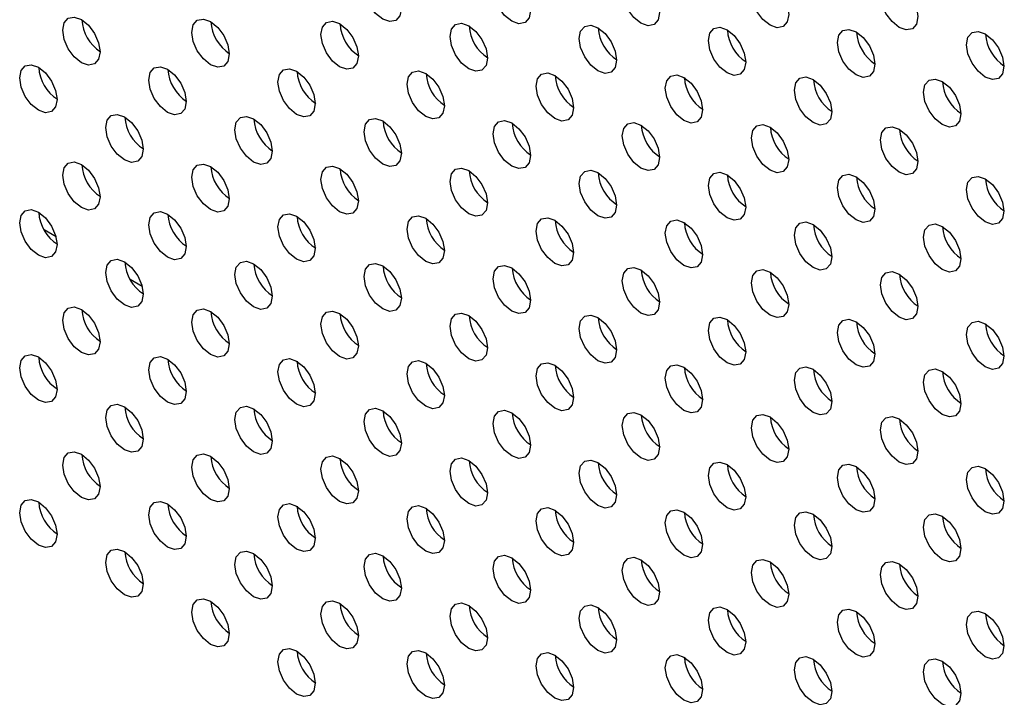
# Model space of a CAD drawing. Header units: millimetres. Extents: x 0 to 844, y -2 to 552.
# Tile 129 of 151: x 645.78 to 650.22, y 453.84 to 456.89. Entities that reach past the tile are written whole.
import ezdxf

# ---------------------------------------------------------------- set-up
doc = ezdxf.new("R2010")
doc.units = ezdxf.units.MM

msp = doc.modelspace()

# ---------------------------------------------------------------- linework, layer by layer
at = {"color": 7, "linetype": 'Continuous', "lineweight": 25}
for p, q in [((645.9464, 455.911), (645.8922, 455.9423)), ((646.3343, 455.687), (646.2801, 455.7183))]:
    msp.add_line(p, q, dxfattribs=at)
at = {"color": 7, "linetype": 'Continuous', "lineweight": 25, "flags": 128}
for points in [[(647.3342, 457.0384), (647.3406, 457.0719), (647.3589, 457.0929), (647.3862, 457.0983), (647.4184, 457.0871), (647.4506, 457.0611), (647.4779, 457.0242), (647.4962, 456.9821), (647.5026, 456.9412), (647.4962, 456.9077), (647.4779, 456.8867), (647.4506, 456.8814), (647.4184, 456.8926), (647.3862, 456.9186), (647.3589, 456.9555), (647.3406, 456.9975), (647.3342, 457.0384)], [(647.9161, 457.0292), (647.9225, 457.0627), (647.9407, 457.0837), (647.968, 457.089), (648.0002, 457.0778), (648.0325, 457.0518), (648.0598, 457.015), (648.078, 456.9729), (648.0844, 456.932), (648.078, 456.8985), (648.0598, 456.8775), (648.0325, 456.8722), (648.0002, 456.8834), (647.968, 456.9094), (647.9407, 456.9462), (647.9225, 456.9883), (647.9161, 457.0292)], [(648.498, 457.0199), (648.5044, 457.0534), (648.5226, 457.0744), (648.5499, 457.0797), (648.5821, 457.0685), (648.6144, 457.0425), (648.6417, 457.0057), (648.6599, 456.9636), (648.6663, 456.9227), (648.6599, 456.8892), (648.6417, 456.8682), (648.6144, 456.8629), (648.5821, 456.8741), (648.5499, 456.9001), (648.5226, 456.9369), (648.5044, 456.979), (648.498, 457.0199)], [(649.0798, 457.0107), (649.0862, 457.0442), (649.1045, 457.0652), (649.1318, 457.0705), (649.164, 457.0593), (649.1962, 457.0333), (649.2235, 456.9965), (649.2418, 456.9544), (649.2482, 456.9135), (649.2418, 456.88), (649.2235, 456.859), (649.1962, 456.8537), (649.164, 456.8649), (649.1318, 456.8909), (649.1045, 456.9277), (649.0862, 456.9698), (649.0798, 457.0107)], [(649.6617, 457.0014), (649.6681, 457.0349), (649.6864, 457.0559), (649.7137, 457.0612), (649.7459, 457.05), (649.7781, 457.024), (649.8054, 456.9872), (649.8237, 456.9451), (649.8301, 456.9042), (649.8237, 456.8707), (649.8054, 456.8497), (649.7781, 456.8444), (649.7459, 456.8556), (649.7137, 456.8816), (649.6864, 456.9184), (649.6681, 456.9605), (649.6617, 457.0014)], [(645.9765, 456.8423), (645.9829, 456.8758), (646.0011, 456.8968), (646.0284, 456.9021), (646.0607, 456.8909), (646.0929, 456.8649), (646.1202, 456.828), (646.1384, 456.786), (646.1448, 456.7451), (646.1384, 456.7116), (646.1202, 456.6906), (646.0929, 456.6852), (646.0607, 456.6964), (646.0284, 456.7224), (646.0011, 456.7593), (645.9829, 456.8014), (645.9765, 456.8423)], [(646.5584, 456.833), (646.5648, 456.8665), (646.583, 456.8875), (646.6103, 456.8928), (646.6425, 456.8816), (646.6748, 456.8556), (646.7021, 456.8188), (646.7203, 456.7767), (646.7267, 456.7358), (646.7203, 456.7023), (646.7021, 456.6813), (646.6748, 456.676), (646.6425, 456.6872), (646.6103, 456.7132), (646.583, 456.75), (646.5648, 456.7921), (646.5584, 456.833)], [(647.1402, 456.8238), (647.1466, 456.8573), (647.1649, 456.8783), (647.1922, 456.8836), (647.2244, 456.8724), (647.2566, 456.8464), (647.2839, 456.8095), (647.3022, 456.7675), (647.3086, 456.7266), (647.3022, 456.693), (647.2839, 456.672), (647.2566, 456.6667), (647.2244, 456.6779), (647.1922, 456.7039), (647.1649, 456.7408), (647.1466, 456.7829), (647.1402, 456.8238)], [(647.7221, 456.8145), (647.7285, 456.848), (647.7468, 456.869), (647.7741, 456.8743), (647.8063, 456.8631), (647.8385, 456.8371), (647.8658, 456.8003), (647.8841, 456.7582), (647.8905, 456.7173), (647.8841, 456.6838), (647.8658, 456.6628), (647.8385, 456.6575), (647.8063, 456.6687), (647.7741, 456.6947), (647.7468, 456.7315), (647.7285, 456.7736), (647.7221, 456.8145)], [(648.304, 456.8052), (648.3104, 456.8388), (648.3286, 456.8598), (648.3559, 456.8651), (648.3882, 456.8539), (648.4204, 456.8279), (648.4477, 456.791), (648.4659, 456.7489), (648.4724, 456.708), (648.4659, 456.6745), (648.4477, 456.6535), (648.4204, 456.6482), (648.3882, 456.6594), (648.3559, 456.6854), (648.3286, 456.7223), (648.3104, 456.7643), (648.304, 456.8052)], [(648.8859, 456.796), (648.8923, 456.8295), (648.9105, 456.8505), (648.9378, 456.8558), (648.9701, 456.8446), (649.0023, 456.8186), (649.0296, 456.7818), (649.0478, 456.7397), (649.0542, 456.6988), (649.0478, 456.6653), (649.0296, 456.6443), (649.0023, 456.639), (648.9701, 456.6502), (648.9378, 456.6762), (648.9105, 456.713), (648.8923, 456.7551), (648.8859, 456.796)], [(649.4677, 456.7867), (649.4741, 456.8202), (649.4924, 456.8412), (649.5197, 456.8466), (649.5519, 456.8354), (649.5841, 456.8094), (649.6115, 456.7725), (649.6297, 456.7304), (649.6361, 456.6895), (649.6297, 456.656), (649.6115, 456.635), (649.5841, 456.6297), (649.5519, 456.6409), (649.5197, 456.6669), (649.4924, 456.7038), (649.4741, 456.7458), (649.4677, 456.7867)], [(650.0496, 456.7775), (650.056, 456.811), (650.0743, 456.832), (650.1016, 456.8373), (650.1338, 456.8261), (650.166, 456.8001), (650.1933, 456.7633), (650.2116, 456.7212), (650.218, 456.6803), (650.2116, 456.6468), (650.1933, 456.6258), (650.166, 456.6205), (650.1338, 456.6317), (650.1016, 456.6577), (650.0743, 456.6945), (650.056, 456.7366), (650.0496, 456.7775)], [(645.7825, 456.6276), (645.7889, 456.6611), (645.8072, 456.6821), (645.8345, 456.6874), (645.8667, 456.6762), (645.8989, 456.6502), (645.9262, 456.6133), (645.9445, 456.5713), (645.9509, 456.5304), (645.9445, 456.4969), (645.9262, 456.4759), (645.8989, 456.4705), (645.8667, 456.4817), (645.8345, 456.5077), (645.8072, 456.5446), (645.7889, 456.5867), (645.7825, 456.6276)], [(646.3644, 456.6183), (646.3708, 456.6518), (646.389, 456.6728), (646.4164, 456.6781), (646.4486, 456.6669), (646.4808, 456.6409), (646.5081, 456.6041), (646.5264, 456.562), (646.5328, 456.5211), (646.5264, 456.4876), (646.5081, 456.4666), (646.4808, 456.4613), (646.4486, 456.4725), (646.4164, 456.4985), (646.389, 456.5353), (646.3708, 456.5774), (646.3644, 456.6183)], [(646.9463, 456.6091), (646.9527, 456.6426), (646.9709, 456.6636), (646.9982, 456.6689), (647.0305, 456.6577), (647.0627, 456.6317), (647.09, 456.5948), (647.1082, 456.5528), (647.1147, 456.5119), (647.1082, 456.4784), (647.09, 456.4573), (647.0627, 456.452), (647.0305, 456.4632), (646.9982, 456.4892), (646.9709, 456.5261), (646.9527, 456.5682), (646.9463, 456.6091)], [(647.5281, 456.5998), (647.5345, 456.6333), (647.5528, 456.6543), (647.5801, 456.6596), (647.6123, 456.6484), (647.6445, 456.6224), (647.6719, 456.5856), (647.6901, 456.5435), (647.6965, 456.5026), (647.6901, 456.4691), (647.6719, 456.4481), (647.6445, 456.4428), (647.6123, 456.454), (647.5801, 456.48), (647.5528, 456.5168), (647.5345, 456.5589), (647.5281, 456.5998)], [(648.11, 456.5906), (648.1164, 456.6241), (648.1347, 456.6451), (648.162, 456.6504), (648.1942, 456.6392), (648.2264, 456.6132), (648.2538, 456.5763), (648.272, 456.5343), (648.2784, 456.4933), (648.272, 456.4598), (648.2538, 456.4388), (648.2264, 456.4335), (648.1942, 456.4447), (648.162, 456.4707), (648.1347, 456.5076), (648.1164, 456.5496), (648.11, 456.5906)], [(648.6919, 456.5813), (648.6983, 456.6148), (648.7166, 456.6358), (648.7439, 456.6411), (648.7761, 456.6299), (648.8083, 456.6039), (648.8356, 456.5671), (648.8539, 456.525), (648.8603, 456.4841), (648.8539, 456.4506), (648.8356, 456.4296), (648.8083, 456.4243), (648.7761, 456.4355), (648.7439, 456.4615), (648.7166, 456.4983), (648.6983, 456.5404), (648.6919, 456.5813)], [(649.2738, 456.572), (649.2802, 456.6056), (649.2984, 456.6266), (649.3258, 456.6319), (649.358, 456.6207), (649.3902, 456.5947), (649.4175, 456.5578), (649.4358, 456.5157), (649.4422, 456.4748), (649.4358, 456.4413), (649.4175, 456.4203), (649.3902, 456.415), (649.358, 456.4262), (649.3258, 456.4522), (649.2984, 456.4891), (649.2802, 456.5311), (649.2738, 456.572)], [(649.8557, 456.5628), (649.8621, 456.5963), (649.8803, 456.6173), (649.9076, 456.6226), (649.9398, 456.6114), (649.9721, 456.5854), (649.9994, 456.5486), (650.0176, 456.5065), (650.024, 456.4656), (650.0176, 456.4321), (649.9994, 456.4111), (649.9721, 456.4058), (649.9398, 456.417), (649.9076, 456.443), (649.8803, 456.4798), (649.8621, 456.5219), (649.8557, 456.5628)], [(646.1704, 456.4036), (646.1768, 456.4371), (646.1951, 456.4581), (646.2224, 456.4634), (646.2546, 456.4522), (646.2868, 456.4262), (646.3142, 456.3894), (646.3324, 456.3473), (646.3388, 456.3064), (646.3324, 456.2729), (646.3142, 456.2519), (646.2868, 456.2466), (646.2546, 456.2578), (646.2224, 456.2838), (646.1951, 456.3206), (646.1768, 456.3627), (646.1704, 456.4036)], [(646.7523, 456.3944), (646.7587, 456.4279), (646.777, 456.4489), (646.8043, 456.4542), (646.8365, 456.443), (646.8687, 456.417), (646.896, 456.3802), (646.9143, 456.3381), (646.9207, 456.2972), (646.9143, 456.2637), (646.896, 456.2427), (646.8687, 456.2374), (646.8365, 456.2486), (646.8043, 456.2746), (646.777, 456.3114), (646.7587, 456.3535), (646.7523, 456.3944)], [(647.3342, 456.3851), (647.3406, 456.4186), (647.3589, 456.4396), (647.3862, 456.4449), (647.4184, 456.4337), (647.4506, 456.4077), (647.4779, 456.3709), (647.4962, 456.3288), (647.5026, 456.2879), (647.4962, 456.2544), (647.4779, 456.2334), (647.4506, 456.2281), (647.4184, 456.2393), (647.3862, 456.2653), (647.3589, 456.3021), (647.3406, 456.3442), (647.3342, 456.3851)], [(647.9161, 456.3759), (647.9225, 456.4094), (647.9407, 456.4304), (647.968, 456.4357), (648.0002, 456.4245), (648.0325, 456.3985), (648.0598, 456.3616), (648.078, 456.3196), (648.0844, 456.2787), (648.078, 456.2452), (648.0598, 456.2242), (648.0325, 456.2189), (648.0002, 456.2301), (647.968, 456.2561), (647.9407, 456.2929), (647.9225, 456.335), (647.9161, 456.3759)], [(648.498, 456.3666), (648.5044, 456.4001), (648.5226, 456.4211), (648.5499, 456.4264), (648.5821, 456.4152), (648.6144, 456.3892), (648.6417, 456.3524), (648.6599, 456.3103), (648.6663, 456.2694), (648.6599, 456.2359), (648.6417, 456.2149), (648.6144, 456.2096), (648.5821, 456.2208), (648.5499, 456.2468), (648.5226, 456.2836), (648.5044, 456.3257), (648.498, 456.3666)], [(649.0798, 456.3574), (649.0862, 456.3909), (649.1045, 456.4119), (649.1318, 456.4172), (649.164, 456.406), (649.1962, 456.38), (649.2235, 456.3431), (649.2418, 456.3011), (649.2482, 456.2602), (649.2418, 456.2267), (649.2235, 456.2057), (649.1962, 456.2003), (649.164, 456.2115), (649.1318, 456.2375), (649.1045, 456.2744), (649.0862, 456.3165), (649.0798, 456.3574)], [(649.6617, 456.3481), (649.6681, 456.3816), (649.6864, 456.4026), (649.7137, 456.4079), (649.7459, 456.3967), (649.7781, 456.3707), (649.8054, 456.3339), (649.8237, 456.2918), (649.8301, 456.2509), (649.8237, 456.2174), (649.8054, 456.1964), (649.7781, 456.1911), (649.7459, 456.2023), (649.7137, 456.2283), (649.6864, 456.2651), (649.6681, 456.3072), (649.6617, 456.3481)], [(645.9765, 456.1889), (645.9829, 456.2225), (646.0011, 456.2435), (646.0284, 456.2488), (646.0607, 456.2376), (646.0929, 456.2116), (646.1202, 456.1747), (646.1384, 456.1327), (646.1448, 456.0917), (646.1384, 456.0582), (646.1202, 456.0372), (646.0929, 456.0319), (646.0607, 456.0431), (646.0284, 456.0691), (646.0011, 456.106), (645.9829, 456.148), (645.9765, 456.1889)], [(646.5584, 456.1797), (646.5648, 456.2132), (646.583, 456.2342), (646.6103, 456.2395), (646.6425, 456.2283), (646.6748, 456.2023), (646.7021, 456.1655), (646.7203, 456.1234), (646.7267, 456.0825), (646.7203, 456.049), (646.7021, 456.028), (646.6748, 456.0227), (646.6425, 456.0339), (646.6103, 456.0599), (646.583, 456.0967), (646.5648, 456.1388), (646.5584, 456.1797)], [(647.1402, 456.1704), (647.1466, 456.2039), (647.1649, 456.2249), (647.1922, 456.2303), (647.2244, 456.2191), (647.2566, 456.1931), (647.2839, 456.1562), (647.3022, 456.1141), (647.3086, 456.0732), (647.3022, 456.0397), (647.2839, 456.0187), (647.2566, 456.0134), (647.2244, 456.0246), (647.1922, 456.0506), (647.1649, 456.0875), (647.1466, 456.1295), (647.1402, 456.1704)], [(647.7221, 456.1612), (647.7285, 456.1947), (647.7468, 456.2157), (647.7741, 456.221), (647.8063, 456.2098), (647.8385, 456.1838), (647.8658, 456.147), (647.8841, 456.1049), (647.8905, 456.064), (647.8841, 456.0305), (647.8658, 456.0095), (647.8385, 456.0042), (647.8063, 456.0154), (647.7741, 456.0414), (647.7468, 456.0782), (647.7285, 456.1203), (647.7221, 456.1612)], [(648.304, 456.1519), (648.3104, 456.1854), (648.3286, 456.2064), (648.3559, 456.2117), (648.3882, 456.2006), (648.4204, 456.1746), (648.4477, 456.1377), (648.4659, 456.0956), (648.4724, 456.0547), (648.4659, 456.0212), (648.4477, 456.0002), (648.4204, 455.9949), (648.3882, 456.0061), (648.3559, 456.0321), (648.3286, 456.069), (648.3104, 456.111), (648.304, 456.1519)], [(648.8859, 456.1427), (648.8923, 456.1762), (648.9105, 456.1972), (648.9378, 456.2025), (648.9701, 456.1913), (649.0023, 456.1653), (649.0296, 456.1284), (649.0478, 456.0864), (649.0542, 456.0455), (649.0478, 456.012), (649.0296, 455.991), (649.0023, 455.9857), (648.9701, 455.9969), (648.9378, 456.0228), (648.9105, 456.0597), (648.8923, 456.1018), (648.8859, 456.1427)], [(649.4677, 456.1334), (649.4741, 456.1669), (649.4924, 456.1879), (649.5197, 456.1932), (649.5519, 456.182), (649.5841, 456.156), (649.6115, 456.1192), (649.6297, 456.0771), (649.6361, 456.0362), (649.6297, 456.0027), (649.6115, 455.9817), (649.5841, 455.9764), (649.5519, 455.9876), (649.5197, 456.0136), (649.4924, 456.0504), (649.4741, 456.0925), (649.4677, 456.1334)], [(650.0496, 456.1242), (650.056, 456.1577), (650.0743, 456.1787), (650.1016, 456.184), (650.1338, 456.1728), (650.166, 456.1468), (650.1933, 456.1099), (650.2116, 456.0679), (650.218, 456.027), (650.2116, 455.9935), (650.1933, 455.9725), (650.166, 455.9671), (650.1338, 455.9783), (650.1016, 456.0043), (650.0743, 456.0412), (650.056, 456.0833), (650.0496, 456.1242)], [(645.7825, 455.9743), (645.7889, 456.0078), (645.8072, 456.0288), (645.8345, 456.0341), (645.8667, 456.0229), (645.8989, 455.9969), (645.9262, 455.96), (645.9445, 455.918), (645.9509, 455.8771), (645.9445, 455.8435), (645.9262, 455.8225), (645.8989, 455.8172), (645.8667, 455.8284), (645.8345, 455.8544), (645.8072, 455.8913), (645.7889, 455.9334), (645.7825, 455.9743)], [(646.3644, 455.965), (646.3708, 455.9985), (646.389, 456.0195), (646.4164, 456.0248), (646.4486, 456.0136), (646.4808, 455.9876), (646.5081, 455.9508), (646.5264, 455.9087), (646.5328, 455.8678), (646.5264, 455.8343), (646.5081, 455.8133), (646.4808, 455.808), (646.4486, 455.8192), (646.4164, 455.8452), (646.389, 455.882), (646.3708, 455.9241), (646.3644, 455.965)], [(646.9463, 455.9557), (646.9527, 455.9893), (646.9709, 456.0103), (646.9982, 456.0156), (647.0305, 456.0044), (647.0627, 455.9784), (647.09, 455.9415), (647.1082, 455.8994), (647.1147, 455.8585), (647.1082, 455.825), (647.09, 455.804), (647.0627, 455.7987), (647.0305, 455.8099), (646.9982, 455.8359), (646.9709, 455.8728), (646.9527, 455.9148), (646.9463, 455.9557)], [(647.5281, 455.9465), (647.5345, 455.98), (647.5528, 456.001), (647.5801, 456.0063), (647.6123, 455.9951), (647.6445, 455.9691), (647.6719, 455.9323), (647.6901, 455.8902), (647.6965, 455.8493), (647.6901, 455.8158), (647.6719, 455.7948), (647.6445, 455.7895), (647.6123, 455.8007), (647.5801, 455.8267), (647.5528, 455.8635), (647.5345, 455.9056), (647.5281, 455.9465)], [(648.11, 455.9372), (648.1164, 455.9707), (648.1347, 455.9917), (648.162, 455.9971), (648.1942, 455.9859), (648.2264, 455.9599), (648.2538, 455.923), (648.272, 455.8809), (648.2784, 455.84), (648.272, 455.8065), (648.2538, 455.7855), (648.2264, 455.7802), (648.1942, 455.7914), (648.162, 455.8174), (648.1347, 455.8543), (648.1164, 455.8963), (648.11, 455.9372)], [(648.6919, 455.928), (648.6983, 455.9615), (648.7166, 455.9825), (648.7439, 455.9878), (648.7761, 455.9766), (648.8083, 455.9506), (648.8356, 455.9138), (648.8539, 455.8717), (648.8603, 455.8308), (648.8539, 455.7973), (648.8356, 455.7763), (648.8083, 455.771), (648.7761, 455.7822), (648.7439, 455.8082), (648.7166, 455.845), (648.6983, 455.8871), (648.6919, 455.928)], [(649.2738, 455.9187), (649.2802, 455.9522), (649.2984, 455.9732), (649.3258, 455.9785), (649.358, 455.9673), (649.3902, 455.9413), (649.4175, 455.9045), (649.4358, 455.8624), (649.4422, 455.8215), (649.4358, 455.788), (649.4175, 455.767), (649.3902, 455.7617), (649.358, 455.7729), (649.3258, 455.7989), (649.2984, 455.8358), (649.2802, 455.8778), (649.2738, 455.9187)], [(649.8557, 455.9095), (649.8621, 455.943), (649.8803, 455.964), (649.9076, 455.9693), (649.9398, 455.9581), (649.9721, 455.9321), (649.9994, 455.8953), (650.0176, 455.8532), (650.024, 455.8123), (650.0176, 455.7788), (649.9994, 455.7578), (649.9721, 455.7525), (649.9398, 455.7637), (649.9076, 455.7897), (649.8803, 455.8265), (649.8621, 455.8686), (649.8557, 455.9095)], [(646.1704, 455.7503), (646.1768, 455.7838), (646.1951, 455.8048), (646.2224, 455.8101), (646.2546, 455.7989), (646.2868, 455.7729), (646.3142, 455.7361), (646.3324, 455.694), (646.3388, 455.6531), (646.3324, 455.6196), (646.3142, 455.5986), (646.2868, 455.5933), (646.2546, 455.6045), (646.2224, 455.6305), (646.1951, 455.6673), (646.1768, 455.7094), (646.1704, 455.7503)], [(646.7523, 455.7411), (646.7587, 455.7746), (646.777, 455.7956), (646.8043, 455.8009), (646.8365, 455.7897), (646.8687, 455.7637), (646.896, 455.7268), (646.9143, 455.6848), (646.9207, 455.6439), (646.9143, 455.6104), (646.896, 455.5894), (646.8687, 455.584), (646.8365, 455.5952), (646.8043, 455.6212), (646.777, 455.6581), (646.7587, 455.7002), (646.7523, 455.7411)], [(647.3342, 455.7318), (647.3406, 455.7653), (647.3589, 455.7863), (647.3862, 455.7916), (647.4184, 455.7804), (647.4506, 455.7544), (647.4779, 455.7176), (647.4962, 455.6755), (647.5026, 455.6346), (647.4962, 455.6011), (647.4779, 455.5801), (647.4506, 455.5748), (647.4184, 455.586), (647.3862, 455.612), (647.3589, 455.6488), (647.3406, 455.6909), (647.3342, 455.7318)], [(647.9161, 455.7226), (647.9225, 455.7561), (647.9407, 455.7771), (647.968, 455.7824), (648.0002, 455.7712), (648.0325, 455.7452), (648.0598, 455.7083), (648.078, 455.6663), (648.0844, 455.6254), (648.078, 455.5919), (648.0598, 455.5708), (648.0325, 455.5655), (648.0002, 455.5767), (647.968, 455.6027), (647.9407, 455.6396), (647.9225, 455.6817), (647.9161, 455.7226)], [(648.498, 455.7133), (648.5044, 455.7468), (648.5226, 455.7678), (648.5499, 455.7731), (648.5821, 455.7619), (648.6144, 455.7359), (648.6417, 455.6991), (648.6599, 455.657), (648.6663, 455.6161), (648.6599, 455.5826), (648.6417, 455.5616), (648.6144, 455.5563), (648.5821, 455.5675), (648.5499, 455.5935), (648.5226, 455.6303), (648.5044, 455.6724), (648.498, 455.7133)], [(649.0798, 455.7041), (649.0862, 455.7376), (649.1045, 455.7586), (649.1318, 455.7639), (649.164, 455.7527), (649.1962, 455.7267), (649.2235, 455.6898), (649.2418, 455.6478), (649.2482, 455.6068), (649.2418, 455.5733), (649.2235, 455.5523), (649.1962, 455.547), (649.164, 455.5582), (649.1318, 455.5842), (649.1045, 455.6211), (649.0862, 455.6631), (649.0798, 455.7041)], [(649.6617, 455.6948), (649.6681, 455.7283), (649.6864, 455.7493), (649.7137, 455.7546), (649.7459, 455.7434), (649.7781, 455.7174), (649.8054, 455.6806), (649.8237, 455.6385), (649.8301, 455.5976), (649.8237, 455.5641), (649.8054, 455.5431), (649.7781, 455.5378), (649.7459, 455.549), (649.7137, 455.575), (649.6864, 455.6118), (649.6681, 455.6539), (649.6617, 455.6948)], [(645.9765, 455.5356), (645.9829, 455.5691), (646.0011, 455.5901), (646.0284, 455.5955), (646.0607, 455.5843), (646.0929, 455.5583), (646.1202, 455.5214), (646.1384, 455.4793), (646.1448, 455.4384), (646.1384, 455.4049), (646.1202, 455.3839), (646.0929, 455.3786), (646.0607, 455.3898), (646.0284, 455.4158), (646.0011, 455.4527), (645.9829, 455.4947), (645.9765, 455.5356)], [(646.5584, 455.5264), (646.5648, 455.5599), (646.583, 455.5809), (646.6103, 455.5862), (646.6425, 455.575), (646.6748, 455.549), (646.7021, 455.5121), (646.7203, 455.4701), (646.7267, 455.4292), (646.7203, 455.3957), (646.7021, 455.3747), (646.6748, 455.3694), (646.6425, 455.3806), (646.6103, 455.4066), (646.583, 455.4434), (646.5648, 455.4855), (646.5584, 455.5264)], [(647.1402, 455.5171), (647.1466, 455.5506), (647.1649, 455.5716), (647.1922, 455.5769), (647.2244, 455.5657), (647.2566, 455.5397), (647.2839, 455.5029), (647.3022, 455.4608), (647.3086, 455.4199), (647.3022, 455.3864), (647.2839, 455.3654), (647.2566, 455.3601), (647.2244, 455.3713), (647.1922, 455.3973), (647.1649, 455.4341), (647.1466, 455.4762), (647.1402, 455.5171)], [(647.7221, 455.5079), (647.7285, 455.5414), (647.7468, 455.5624), (647.7741, 455.5677), (647.8063, 455.5565), (647.8385, 455.5305), (647.8658, 455.4936), (647.8841, 455.4516), (647.8905, 455.4107), (647.8841, 455.3772), (647.8658, 455.3562), (647.8385, 455.3508), (647.8063, 455.362), (647.7741, 455.388), (647.7468, 455.4249), (647.7285, 455.467), (647.7221, 455.5079)], [(648.304, 455.4986), (648.3104, 455.5321), (648.3286, 455.5531), (648.3559, 455.5584), (648.3882, 455.5472), (648.4204, 455.5212), (648.4477, 455.4844), (648.4659, 455.4423), (648.4724, 455.4014), (648.4659, 455.3679), (648.4477, 455.3469), (648.4204, 455.3416), (648.3882, 455.3528), (648.3559, 455.3788), (648.3286, 455.4156), (648.3104, 455.4577), (648.304, 455.4986)], [(648.8859, 455.4894), (648.8923, 455.5229), (648.9105, 455.5439), (648.9378, 455.5492), (648.9701, 455.538), (649.0023, 455.512), (649.0296, 455.4751), (649.0478, 455.4331), (649.0542, 455.3922), (649.0478, 455.3586), (649.0296, 455.3376), (649.0023, 455.3323), (648.9701, 455.3435), (648.9378, 455.3695), (648.9105, 455.4064), (648.8923, 455.4485), (648.8859, 455.4894)], [(649.4677, 455.4801), (649.4741, 455.5136), (649.4924, 455.5346), (649.5197, 455.5399), (649.5519, 455.5287), (649.5841, 455.5027), (649.6115, 455.4659), (649.6297, 455.4238), (649.6361, 455.3829), (649.6297, 455.3494), (649.6115, 455.3284), (649.5841, 455.3231), (649.5519, 455.3343), (649.5197, 455.3603), (649.4924, 455.3971), (649.4741, 455.4392), (649.4677, 455.4801)], [(650.0496, 455.4708), (650.056, 455.5044), (650.0743, 455.5254), (650.1016, 455.5307), (650.1338, 455.5195), (650.166, 455.4935), (650.1933, 455.4566), (650.2116, 455.4146), (650.218, 455.3736), (650.2116, 455.3401), (650.1933, 455.3191), (650.166, 455.3138), (650.1338, 455.325), (650.1016, 455.351), (650.0743, 455.3879), (650.056, 455.4299), (650.0496, 455.4708)], [(645.7825, 455.3209), (645.7889, 455.3544), (645.8072, 455.3754), (645.8345, 455.3808), (645.8667, 455.3696), (645.8989, 455.3436), (645.9262, 455.3067), (645.9445, 455.2646), (645.9509, 455.2237), (645.9445, 455.1902), (645.9262, 455.1692), (645.8989, 455.1639), (645.8667, 455.1751), (645.8345, 455.2011), (645.8072, 455.238), (645.7889, 455.28), (645.7825, 455.3209)], [(646.3644, 455.3117), (646.3708, 455.3452), (646.389, 455.3662), (646.4164, 455.3715), (646.4486, 455.3603), (646.4808, 455.3343), (646.5081, 455.2975), (646.5264, 455.2554), (646.5328, 455.2145), (646.5264, 455.181), (646.5081, 455.16), (646.4808, 455.1547), (646.4486, 455.1659), (646.4164, 455.1919), (646.389, 455.2287), (646.3708, 455.2708), (646.3644, 455.3117)], [(646.9463, 455.3024), (646.9527, 455.3359), (646.9709, 455.3569), (646.9982, 455.3622), (647.0305, 455.351), (647.0627, 455.3251), (647.09, 455.2882), (647.1082, 455.2461), (647.1147, 455.2052), (647.1082, 455.1717), (647.09, 455.1507), (647.0627, 455.1454), (647.0305, 455.1566), (646.9982, 455.1826), (646.9709, 455.2195), (646.9527, 455.2615), (646.9463, 455.3024)], [(647.5281, 455.2932), (647.5345, 455.3267), (647.5528, 455.3477), (647.5801, 455.353), (647.6123, 455.3418), (647.6445, 455.3158), (647.6719, 455.279), (647.6901, 455.2369), (647.6965, 455.196), (647.6901, 455.1625), (647.6719, 455.1415), (647.6445, 455.1362), (647.6123, 455.1474), (647.5801, 455.1734), (647.5528, 455.2102), (647.5345, 455.2523), (647.5281, 455.2932)], [(648.11, 455.2839), (648.1164, 455.3174), (648.1347, 455.3384), (648.162, 455.3437), (648.1942, 455.3325), (648.2264, 455.3065), (648.2538, 455.2697), (648.272, 455.2276), (648.2784, 455.1867), (648.272, 455.1532), (648.2538, 455.1322), (648.2264, 455.1269), (648.1942, 455.1381), (648.162, 455.1641), (648.1347, 455.2009), (648.1164, 455.243), (648.11, 455.2839)], [(648.6919, 455.2747), (648.6983, 455.3082), (648.7166, 455.3292), (648.7439, 455.3345), (648.7761, 455.3233), (648.8083, 455.2973), (648.8356, 455.2605), (648.8539, 455.2184), (648.8603, 455.1775), (648.8539, 455.144), (648.8356, 455.123), (648.8083, 455.1177), (648.7761, 455.1289), (648.7439, 455.1549), (648.7166, 455.1917), (648.6983, 455.2338), (648.6919, 455.2747)], [(649.2738, 455.2654), (649.2802, 455.2989), (649.2984, 455.3199), (649.3258, 455.3252), (649.358, 455.314), (649.3902, 455.288), (649.4175, 455.2512), (649.4358, 455.2091), (649.4422, 455.1682), (649.4358, 455.1347), (649.4175, 455.1137), (649.3902, 455.1084), (649.358, 455.1196), (649.3258, 455.1456), (649.2984, 455.1824), (649.2802, 455.2245), (649.2738, 455.2654)], [(649.8557, 455.2562), (649.8621, 455.2897), (649.8803, 455.3107), (649.9076, 455.316), (649.9398, 455.3048), (649.9721, 455.2788), (649.9994, 455.2419), (650.0176, 455.1999), (650.024, 455.159), (650.0176, 455.1255), (649.9994, 455.1045), (649.9721, 455.0992), (649.9398, 455.1103), (649.9076, 455.1363), (649.8803, 455.1732), (649.8621, 455.2153), (649.8557, 455.2562)], [(646.1704, 455.097), (646.1768, 455.1305), (646.1951, 455.1515), (646.2224, 455.1568), (646.2546, 455.1456), (646.2868, 455.1196), (646.3142, 455.0828), (646.3324, 455.0407), (646.3388, 454.9998), (646.3324, 454.9663), (646.3142, 454.9453), (646.2868, 454.94), (646.2546, 454.9512), (646.2224, 454.9772), (646.1951, 455.014), (646.1768, 455.0561), (646.1704, 455.097)], [(646.7523, 455.0878), (646.7587, 455.1213), (646.777, 455.1423), (646.8043, 455.1476), (646.8365, 455.1364), (646.8687, 455.1104), (646.896, 455.0735), (646.9143, 455.0315), (646.9207, 454.9906), (646.9143, 454.957), (646.896, 454.936), (646.8687, 454.9307), (646.8365, 454.9419), (646.8043, 454.9679), (646.777, 455.0048), (646.7587, 455.0469), (646.7523, 455.0878)], [(647.3342, 455.0785), (647.3406, 455.112), (647.3589, 455.133), (647.3862, 455.1383), (647.4184, 455.1271), (647.4506, 455.1011), (647.4779, 455.0643), (647.4962, 455.0222), (647.5026, 454.9813), (647.4962, 454.9478), (647.4779, 454.9268), (647.4506, 454.9215), (647.4184, 454.9327), (647.3862, 454.9587), (647.3589, 454.9955), (647.3406, 455.0376), (647.3342, 455.0785)], [(647.9161, 455.0692), (647.9225, 455.1028), (647.9407, 455.1238), (647.968, 455.1291), (648.0002, 455.1179), (648.0325, 455.0919), (648.0598, 455.055), (648.078, 455.0129), (648.0844, 454.972), (648.078, 454.9385), (648.0598, 454.9175), (648.0325, 454.9122), (648.0002, 454.9234), (647.968, 454.9494), (647.9407, 454.9863), (647.9225, 455.0283), (647.9161, 455.0692)], [(648.498, 455.06), (648.5044, 455.0935), (648.5226, 455.1145), (648.5499, 455.1198), (648.5821, 455.1086), (648.6144, 455.0826), (648.6417, 455.0458), (648.6599, 455.0037), (648.6663, 454.9628), (648.6599, 454.9293), (648.6417, 454.9083), (648.6144, 454.903), (648.5821, 454.9142), (648.5499, 454.9402), (648.5226, 454.977), (648.5044, 455.0191), (648.498, 455.06)], [(649.0798, 455.0507), (649.0862, 455.0842), (649.1045, 455.1052), (649.1318, 455.1106), (649.164, 455.0994), (649.1962, 455.0734), (649.2235, 455.0365), (649.2418, 454.9944), (649.2482, 454.9535), (649.2418, 454.92), (649.2235, 454.899), (649.1962, 454.8937), (649.164, 454.9049), (649.1318, 454.9309), (649.1045, 454.9678), (649.0862, 455.0098), (649.0798, 455.0507)], [(649.6617, 455.0415), (649.6681, 455.075), (649.6864, 455.096), (649.7137, 455.1013), (649.7459, 455.0901), (649.7781, 455.0641), (649.8054, 455.0273), (649.8237, 454.9852), (649.8301, 454.9443), (649.8237, 454.9108), (649.8054, 454.8898), (649.7781, 454.8845), (649.7459, 454.8957), (649.7137, 454.9217), (649.6864, 454.9585), (649.6681, 455.0006), (649.6617, 455.0415)], [(645.9765, 454.8823), (645.9829, 454.9158), (646.0011, 454.9368), (646.0284, 454.9421), (646.0607, 454.9309), (646.0929, 454.9049), (646.1202, 454.8681), (646.1384, 454.826), (646.1448, 454.7851), (646.1384, 454.7516), (646.1202, 454.7306), (646.0929, 454.7253), (646.0607, 454.7365), (646.0284, 454.7625), (646.0011, 454.7993), (645.9829, 454.8414), (645.9765, 454.8823)], [(646.5584, 454.8731), (646.5648, 454.9066), (646.583, 454.9276), (646.6103, 454.9329), (646.6425, 454.9217), (646.6748, 454.8957), (646.7021, 454.8588), (646.7203, 454.8168), (646.7267, 454.7759), (646.7203, 454.7424), (646.7021, 454.7213), (646.6748, 454.716), (646.6425, 454.7272), (646.6103, 454.7532), (646.583, 454.7901), (646.5648, 454.8322), (646.5584, 454.8731)], [(647.1402, 454.8638), (647.1466, 454.8973), (647.1649, 454.9183), (647.1922, 454.9236), (647.2244, 454.9124), (647.2566, 454.8864), (647.2839, 454.8496), (647.3022, 454.8075), (647.3086, 454.7666), (647.3022, 454.7331), (647.2839, 454.7121), (647.2566, 454.7068), (647.2244, 454.718), (647.1922, 454.744), (647.1649, 454.7808), (647.1466, 454.8229), (647.1402, 454.8638)], [(647.7221, 454.8546), (647.7285, 454.8881), (647.7468, 454.9091), (647.7741, 454.9144), (647.8063, 454.9032), (647.8385, 454.8772), (647.8658, 454.8403), (647.8841, 454.7983), (647.8905, 454.7573), (647.8841, 454.7238), (647.8658, 454.7028), (647.8385, 454.6975), (647.8063, 454.7087), (647.7741, 454.7347), (647.7468, 454.7716), (647.7285, 454.8136), (647.7221, 454.8546)], [(648.304, 454.8453), (648.3104, 454.8788), (648.3286, 454.8998), (648.3559, 454.9051), (648.3882, 454.8939), (648.4204, 454.8679), (648.4477, 454.8311), (648.4659, 454.789), (648.4724, 454.7481), (648.4659, 454.7146), (648.4477, 454.6936), (648.4204, 454.6883), (648.3882, 454.6995), (648.3559, 454.7255), (648.3286, 454.7623), (648.3104, 454.8044), (648.304, 454.8453)], [(648.8859, 454.836), (648.8923, 454.8695), (648.9105, 454.8906), (648.9378, 454.8959), (648.9701, 454.8847), (649.0023, 454.8587), (649.0296, 454.8218), (649.0478, 454.7797), (649.0542, 454.7388), (649.0478, 454.7053), (649.0296, 454.6843), (649.0023, 454.679), (648.9701, 454.6902), (648.9378, 454.7162), (648.9105, 454.7531), (648.8923, 454.7951), (648.8859, 454.836)], [(649.4677, 454.8268), (649.4741, 454.8603), (649.4924, 454.8813), (649.5197, 454.8866), (649.5519, 454.8754), (649.5841, 454.8494), (649.6115, 454.8126), (649.6297, 454.7705), (649.6361, 454.7296), (649.6297, 454.6961), (649.6115, 454.6751), (649.5841, 454.6698), (649.5519, 454.681), (649.5197, 454.707), (649.4924, 454.7438), (649.4741, 454.7859), (649.4677, 454.8268)], [(650.0496, 454.8175), (650.056, 454.851), (650.0743, 454.872), (650.1016, 454.8774), (650.1338, 454.8662), (650.166, 454.8402), (650.1933, 454.8033), (650.2116, 454.7612), (650.218, 454.7203), (650.2116, 454.6868), (650.1933, 454.6658), (650.166, 454.6605), (650.1338, 454.6717), (650.1016, 454.6977), (650.0743, 454.7346), (650.056, 454.7766), (650.0496, 454.8175)], [(645.7825, 454.6676), (645.7889, 454.7011), (645.8072, 454.7221), (645.8345, 454.7274), (645.8667, 454.7162), (645.8989, 454.6902), (645.9262, 454.6534), (645.9445, 454.6113), (645.9509, 454.5704), (645.9445, 454.5369), (645.9262, 454.5159), (645.8989, 454.5106), (645.8667, 454.5218), (645.8345, 454.5478), (645.8072, 454.5846), (645.7889, 454.6267), (645.7825, 454.6676)], [(646.3644, 454.6584), (646.3708, 454.6919), (646.389, 454.7129), (646.4164, 454.7182), (646.4486, 454.707), (646.4808, 454.681), (646.5081, 454.6442), (646.5264, 454.6021), (646.5328, 454.5612), (646.5264, 454.5277), (646.5081, 454.5067), (646.4808, 454.5014), (646.4486, 454.5126), (646.4164, 454.5386), (646.389, 454.5754), (646.3708, 454.6175), (646.3644, 454.6584)], [(646.9463, 454.6491), (646.9527, 454.6826), (646.9709, 454.7036), (646.9982, 454.7089), (647.0305, 454.6977), (647.0627, 454.6717), (647.09, 454.6349), (647.1082, 454.5928), (647.1147, 454.5519), (647.1082, 454.5184), (647.09, 454.4974), (647.0627, 454.4921), (647.0305, 454.5033), (646.9982, 454.5293), (646.9709, 454.5661), (646.9527, 454.6082), (646.9463, 454.6491)], [(647.5281, 454.6399), (647.5345, 454.6734), (647.5528, 454.6944), (647.5801, 454.6997), (647.6123, 454.6885), (647.6445, 454.6625), (647.6719, 454.6256), (647.6901, 454.5836), (647.6965, 454.5427), (647.6901, 454.5092), (647.6719, 454.4882), (647.6445, 454.4829), (647.6123, 454.4941), (647.5801, 454.52), (647.5528, 454.5569), (647.5345, 454.599), (647.5281, 454.6399)], [(648.11, 454.6306), (648.1164, 454.6641), (648.1347, 454.6851), (648.162, 454.6904), (648.1942, 454.6792), (648.2264, 454.6532), (648.2538, 454.6164), (648.272, 454.5743), (648.2784, 454.5334), (648.272, 454.4999), (648.2538, 454.4789), (648.2264, 454.4736), (648.1942, 454.4848), (648.162, 454.5108), (648.1347, 454.5476), (648.1164, 454.5897), (648.11, 454.6306)], [(648.6919, 454.6214), (648.6983, 454.6549), (648.7166, 454.6759), (648.7439, 454.6812), (648.7761, 454.67), (648.8083, 454.644), (648.8356, 454.6071), (648.8539, 454.5651), (648.8603, 454.5242), (648.8539, 454.4907), (648.8356, 454.4697), (648.8083, 454.4643), (648.7761, 454.4755), (648.7439, 454.5015), (648.7166, 454.5384), (648.6983, 454.5805), (648.6919, 454.6214)], [(649.2738, 454.6121), (649.2802, 454.6456), (649.2984, 454.6666), (649.3258, 454.6719), (649.358, 454.6607), (649.3902, 454.6347), (649.4175, 454.5979), (649.4358, 454.5558), (649.4422, 454.5149), (649.4358, 454.4814), (649.4175, 454.4604), (649.3902, 454.4551), (649.358, 454.4663), (649.3258, 454.4923), (649.2984, 454.5291), (649.2802, 454.5712), (649.2738, 454.6121)], [(649.8557, 454.6029), (649.8621, 454.6364), (649.8803, 454.6574), (649.9076, 454.6627), (649.9398, 454.6515), (649.9721, 454.6255), (649.9994, 454.5886), (650.0176, 454.5466), (650.024, 454.5057), (650.0176, 454.4721), (649.9994, 454.4511), (649.9721, 454.4458), (649.9398, 454.457), (649.9076, 454.483), (649.8803, 454.5199), (649.8621, 454.562), (649.8557, 454.6029)], [(646.1704, 454.4437), (646.1768, 454.4772), (646.1951, 454.4982), (646.2224, 454.5035), (646.2546, 454.4923), (646.2868, 454.4663), (646.3142, 454.4295), (646.3324, 454.3874), (646.3388, 454.3465), (646.3324, 454.313), (646.3142, 454.292), (646.2868, 454.2867), (646.2546, 454.2979), (646.2224, 454.3239), (646.1951, 454.3607), (646.1768, 454.4028), (646.1704, 454.4437)], [(646.7523, 454.4344), (646.7587, 454.4679), (646.777, 454.4889), (646.8043, 454.4943), (646.8365, 454.4831), (646.8687, 454.4571), (646.896, 454.4202), (646.9143, 454.3781), (646.9207, 454.3372), (646.9143, 454.3037), (646.896, 454.2827), (646.8687, 454.2774), (646.8365, 454.2886), (646.8043, 454.3146), (646.777, 454.3515), (646.7587, 454.3935), (646.7523, 454.4344)], [(647.3342, 454.4252), (647.3406, 454.4587), (647.3589, 454.4797), (647.3862, 454.485), (647.4184, 454.4738), (647.4506, 454.4478), (647.4779, 454.411), (647.4962, 454.3689), (647.5026, 454.328), (647.4962, 454.2945), (647.4779, 454.2735), (647.4506, 454.2682), (647.4184, 454.2794), (647.3862, 454.3054), (647.3589, 454.3422), (647.3406, 454.3843), (647.3342, 454.4252)], [(647.9161, 454.4159), (647.9225, 454.4494), (647.9407, 454.4704), (647.968, 454.4757), (648.0002, 454.4645), (648.0325, 454.4385), (648.0598, 454.4017), (648.078, 454.3596), (648.0844, 454.3187), (648.078, 454.2852), (648.0598, 454.2642), (648.0325, 454.2589), (648.0002, 454.2701), (647.968, 454.2961), (647.9407, 454.333), (647.9225, 454.375), (647.9161, 454.4159)], [(648.498, 454.4067), (648.5044, 454.4402), (648.5226, 454.4612), (648.5499, 454.4665), (648.5821, 454.4553), (648.6144, 454.4293), (648.6417, 454.3924), (648.6599, 454.3504), (648.6663, 454.3095), (648.6599, 454.276), (648.6417, 454.255), (648.6144, 454.2496), (648.5821, 454.2608), (648.5499, 454.2868), (648.5226, 454.3237), (648.5044, 454.3658), (648.498, 454.4067)], [(649.0798, 454.3974), (649.0862, 454.4309), (649.1045, 454.4519), (649.1318, 454.4572), (649.164, 454.446), (649.1962, 454.42), (649.2235, 454.3832), (649.2418, 454.3411), (649.2482, 454.3002), (649.2418, 454.2667), (649.2235, 454.2457), (649.1962, 454.2404), (649.164, 454.2516), (649.1318, 454.2776), (649.1045, 454.3144), (649.0862, 454.3565), (649.0798, 454.3974)], [(649.6617, 454.3882), (649.6681, 454.4217), (649.6864, 454.4427), (649.7137, 454.448), (649.7459, 454.4368), (649.7781, 454.4108), (649.8054, 454.3739), (649.8237, 454.3319), (649.8301, 454.291), (649.8237, 454.2575), (649.8054, 454.2364), (649.7781, 454.2311), (649.7459, 454.2423), (649.7137, 454.2683), (649.6864, 454.3052), (649.6681, 454.3473), (649.6617, 454.3882)], [(646.5584, 454.2197), (646.5648, 454.2532), (646.583, 454.2743), (646.6103, 454.2796), (646.6425, 454.2684), (646.6748, 454.2424), (646.7021, 454.2055), (646.7203, 454.1634), (646.7267, 454.1225), (646.7203, 454.089), (646.7021, 454.068), (646.6748, 454.0627), (646.6425, 454.0739), (646.6103, 454.0999), (646.583, 454.1368), (646.5648, 454.1788), (646.5584, 454.2197)], [(647.1402, 454.2105), (647.1466, 454.244), (647.1649, 454.265), (647.1922, 454.2703), (647.2244, 454.2591), (647.2566, 454.2331), (647.2839, 454.1963), (647.3022, 454.1542), (647.3086, 454.1133), (647.3022, 454.0798), (647.2839, 454.0588), (647.2566, 454.0535), (647.2244, 454.0647), (647.1922, 454.0907), (647.1649, 454.1275), (647.1466, 454.1696), (647.1402, 454.2105)], [(647.7221, 454.2012), (647.7285, 454.2347), (647.7468, 454.2557), (647.7741, 454.2611), (647.8063, 454.2499), (647.8385, 454.2239), (647.8658, 454.187), (647.8841, 454.1449), (647.8905, 454.104), (647.8841, 454.0705), (647.8658, 454.0495), (647.8385, 454.0442), (647.8063, 454.0554), (647.7741, 454.0814), (647.7468, 454.1183), (647.7285, 454.1603), (647.7221, 454.2012)], [(648.304, 454.192), (648.3104, 454.2255), (648.3286, 454.2465), (648.3559, 454.2518), (648.3882, 454.2406), (648.4204, 454.2146), (648.4477, 454.1778), (648.4659, 454.1357), (648.4724, 454.0948), (648.4659, 454.0613), (648.4477, 454.0403), (648.4204, 454.035), (648.3882, 454.0462), (648.3559, 454.0722), (648.3286, 454.109), (648.3104, 454.1511), (648.304, 454.192)], [(648.8859, 454.1827), (648.8923, 454.2162), (648.9105, 454.2372), (648.9378, 454.2425), (648.9701, 454.2313), (649.0023, 454.2053), (649.0296, 454.1685), (649.0478, 454.1264), (649.0542, 454.0855), (649.0478, 454.052), (649.0296, 454.031), (649.0023, 454.0257), (648.9701, 454.0369), (648.9378, 454.0629), (648.9105, 454.0997), (648.8923, 454.1418), (648.8859, 454.1827)], [(649.4677, 454.1735), (649.4741, 454.207), (649.4924, 454.228), (649.5197, 454.2333), (649.5519, 454.2221), (649.5841, 454.1961), (649.6115, 454.1593), (649.6297, 454.1172), (649.6361, 454.0763), (649.6297, 454.0428), (649.6115, 454.0218), (649.5841, 454.0165), (649.5519, 454.0277), (649.5197, 454.0537), (649.4924, 454.0905), (649.4741, 454.1326), (649.4677, 454.1735)], [(650.0496, 454.1642), (650.056, 454.1977), (650.0743, 454.2187), (650.1016, 454.224), (650.1338, 454.2128), (650.166, 454.1868), (650.1933, 454.15), (650.2116, 454.1079), (650.218, 454.067), (650.2116, 454.0335), (650.1933, 454.0125), (650.166, 454.0072), (650.1338, 454.0184), (650.1016, 454.0444), (650.0743, 454.0812), (650.056, 454.1233), (650.0496, 454.1642)], [(646.9463, 453.9958), (646.9527, 454.0293), (646.9709, 454.0503), (646.9982, 454.0556), (647.0305, 454.0444), (647.0627, 454.0184), (647.09, 453.9816), (647.1082, 453.9395), (647.1147, 453.8986), (647.1082, 453.8651), (647.09, 453.8441), (647.0627, 453.8388), (647.0305, 453.85), (646.9982, 453.876), (646.9709, 453.9128), (646.9527, 453.9549), (646.9463, 453.9958)], [(647.5281, 453.9866), (647.5345, 454.0201), (647.5528, 454.0411), (647.5801, 454.0464), (647.6123, 454.0352), (647.6445, 454.0092), (647.6719, 453.9723), (647.6901, 453.9303), (647.6965, 453.8894), (647.6901, 453.8559), (647.6719, 453.8348), (647.6445, 453.8295), (647.6123, 453.8407), (647.5801, 453.8667), (647.5528, 453.9036), (647.5345, 453.9457), (647.5281, 453.9866)], [(648.11, 453.9773), (648.1164, 454.0108), (648.1347, 454.0318), (648.162, 454.0371), (648.1942, 454.0259), (648.2264, 453.9999), (648.2538, 453.9631), (648.272, 453.921), (648.2784, 453.8801), (648.272, 453.8466), (648.2538, 453.8256), (648.2264, 453.8203), (648.1942, 453.8315), (648.162, 453.8575), (648.1347, 453.8943), (648.1164, 453.9364), (648.11, 453.9773)], [(648.6919, 453.9681), (648.6983, 454.0016), (648.7166, 454.0226), (648.7439, 454.0279), (648.7761, 454.0167), (648.8083, 453.9907), (648.8356, 453.9538), (648.8539, 453.9118), (648.8603, 453.8708), (648.8539, 453.8373), (648.8356, 453.8163), (648.8083, 453.811), (648.7761, 453.8222), (648.7439, 453.8482), (648.7166, 453.8851), (648.6983, 453.9271), (648.6919, 453.9681)], [(649.2738, 453.9588), (649.2802, 453.9923), (649.2984, 454.0133), (649.3258, 454.0186), (649.358, 454.0074), (649.3902, 453.9814), (649.4175, 453.9446), (649.4358, 453.9025), (649.4422, 453.8616), (649.4358, 453.8281), (649.4175, 453.8071), (649.3902, 453.8018), (649.358, 453.813), (649.3258, 453.839), (649.2984, 453.8758), (649.2802, 453.9179), (649.2738, 453.9588)], [(649.8557, 453.9495), (649.8621, 453.983), (649.8803, 454.0041), (649.9076, 454.0094), (649.9398, 453.9982), (649.9721, 453.9722), (649.9994, 453.9353), (650.0176, 453.8932), (650.024, 453.8523), (650.0176, 453.8188), (649.9994, 453.7978), (649.9721, 453.7925), (649.9398, 453.8037), (649.9076, 453.8297), (649.8803, 453.8666), (649.8621, 453.9086), (649.8557, 453.9495)]]:
    msp.add_lwpolyline(points, dxfattribs=at)
at = {"color": 7, "linetype": 'Continuous', "lineweight": 25}
for centre, start, end in [((646.2455, 456.9005), 183.3012, 237.3528), ((646.8274, 456.8912), 183.3017, 237.3523), ((647.4092, 456.8819), 183.3011, 237.3526), ((647.9911, 456.8727), 183.3012, 237.3528), ((648.573, 456.8634), 183.3017, 237.3523), ((649.1549, 456.8542), 183.3017, 237.3523), ((649.7367, 456.8449), 183.3012, 237.3528), ((650.3186, 456.8357), 183.3017, 237.3523), ((646.0515, 456.6858), 183.3012, 237.3528), ((646.6334, 456.6765), 183.3017, 237.3523), ((647.2153, 456.6673), 183.3017, 237.3523), ((647.7971, 456.658), 183.3012, 237.3528), ((648.379, 456.6487), 183.3017, 237.3523), ((648.9609, 456.6395), 183.3017, 237.3523), ((649.5428, 456.6302), 183.3012, 237.3528), ((650.1247, 456.621), 183.3017, 237.3523), ((646.4394, 456.4618), 183.3012, 237.3528), ((647.0213, 456.4526), 183.3017, 237.3523), ((647.6032, 456.4433), 183.3011, 237.3526), ((648.1851, 456.4341), 183.3012, 237.3528), ((648.767, 456.4248), 183.3017, 237.3523), ((649.3488, 456.4156), 183.3012, 237.3528), ((649.9307, 456.4063), 183.3012, 237.3528), ((646.2455, 456.2471), 183.3012, 237.3528), ((646.8274, 456.2379), 183.3017, 237.3523), ((647.4092, 456.2286), 183.3011, 237.3526), ((647.9911, 456.2194), 183.3012, 237.3528), ((648.573, 456.2101), 183.3017, 237.3523), ((649.1549, 456.2009), 183.3017, 237.3523), ((649.7367, 456.1916), 183.3012, 237.3528), ((650.3186, 456.1824), 183.3017, 237.3523), ((646.0515, 456.0324), 183.3012, 237.3528), ((646.6334, 456.0232), 183.3017, 237.3523), ((647.2153, 456.0139), 183.3017, 237.3523), ((647.7971, 456.0047), 183.3012, 237.3528), ((648.379, 455.9954), 183.3017, 237.3523), ((648.9609, 455.9862), 183.3017, 237.3523), ((649.5428, 455.9769), 183.3012, 237.3528), ((650.1247, 455.9677), 183.3017, 237.3523), ((646.4394, 455.8085), 183.3012, 237.3528), ((647.0213, 455.7993), 183.3017, 237.3523), ((647.6032, 455.79), 183.3011, 237.3526), ((648.1851, 455.7808), 183.3012, 237.3528), ((648.767, 455.7715), 183.3017, 237.3523), ((649.3488, 455.7622), 183.3012, 237.3528), ((649.9307, 455.753), 183.3012, 237.3528), ((646.2455, 455.5938), 183.3012, 237.3528), ((646.8274, 455.5846), 183.3017, 237.3523), ((647.4092, 455.5753), 183.3011, 237.3526), ((647.9911, 455.5661), 183.3012, 237.3528), ((648.573, 455.5568), 183.3017, 237.3523), ((649.1549, 455.5476), 183.3017, 237.3523), ((649.7367, 455.5383), 183.3012, 237.3528), ((650.3186, 455.529), 183.3017, 237.3523), ((646.0515, 455.3791), 183.3012, 237.3528), ((646.6334, 455.3699), 183.3017, 237.3523), ((647.2153, 455.3606), 183.3017, 237.3523), ((647.7971, 455.3514), 183.3012, 237.3528), ((648.379, 455.3421), 183.3017, 237.3523), ((648.9609, 455.3329), 183.3017, 237.3523), ((649.5428, 455.3236), 183.3012, 237.3528), ((650.1247, 455.3144), 183.3017, 237.3523), ((646.4394, 455.1552), 183.3012, 237.3528), ((647.0213, 455.1459), 183.3017, 237.3523), ((647.6032, 455.1367), 183.3011, 237.3526), ((648.1851, 455.1274), 183.3012, 237.3528), ((648.767, 455.1182), 183.3017, 237.3523), ((649.3488, 455.1089), 183.3012, 237.3528), ((649.9307, 455.0997), 183.3012, 237.3528), ((646.2455, 454.9405), 183.3012, 237.3528), ((646.8274, 454.9313), 183.3017, 237.3523), ((647.4092, 454.922), 183.3011, 237.3526), ((647.9911, 454.9127), 183.3012, 237.3528), ((648.573, 454.9035), 183.3017, 237.3523), ((649.1549, 454.8942), 183.3017, 237.3523), ((649.7367, 454.885), 183.3012, 237.3528), ((650.3186, 454.8757), 183.3017, 237.3523), ((646.0515, 454.7258), 183.3012, 237.3528), ((646.6334, 454.7166), 183.3017, 237.3523), ((647.2153, 454.7073), 183.3017, 237.3523), ((647.7971, 454.6981), 183.3012, 237.3528), ((648.379, 454.6888), 183.3017, 237.3523), ((648.9609, 454.6796), 183.3017, 237.3523), ((649.5428, 454.6703), 183.3012, 237.3528), ((650.1247, 454.6611), 183.3017, 237.3523), ((646.4394, 454.5019), 183.3012, 237.3528), ((647.0213, 454.4926), 183.3017, 237.3523), ((647.6032, 454.4834), 183.3011, 237.3526), ((648.1851, 454.4741), 183.3012, 237.3528), ((648.767, 454.4649), 183.3017, 237.3523), ((649.3488, 454.4556), 183.3012, 237.3528), ((649.9307, 454.4464), 183.3012, 237.3528), ((646.8274, 454.2779), 183.3017, 237.3523), ((647.4092, 454.2687), 183.3011, 237.3526), ((647.9911, 454.2594), 183.3012, 237.3528), ((648.573, 454.2502), 183.3017, 237.3523), ((649.1549, 454.2409), 183.3017, 237.3523), ((649.7367, 454.2317), 183.3012, 237.3528), ((650.3186, 454.2224), 183.3017, 237.3523), ((647.2153, 454.054), 183.3017, 237.3523), ((647.7971, 454.0448), 183.3012, 237.3528), ((648.379, 454.0355), 183.3017, 237.3523), ((648.9609, 454.0262), 183.3017, 237.3523), ((649.5428, 454.017), 183.3012, 237.3528), ((650.1247, 454.0077), 183.3017, 237.3523)]:
    msp.add_arc(centre, 0.1834, start, end, dxfattribs=at)

doc.saveas('drawing.dxf')
